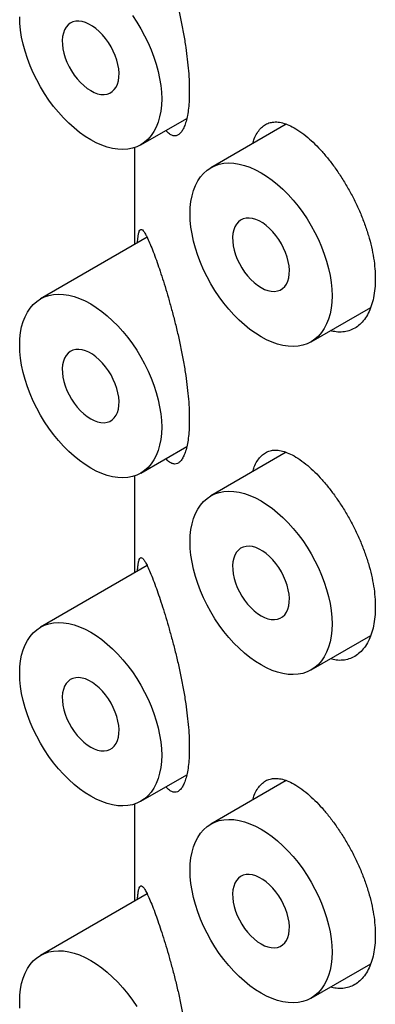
# Model space of a CAD drawing. Header units: millimetres. Extents: x 7 to 1076, y 12 to 702.
# Tile 13 of 24: x 1026.32 to 1030.75, y 165.23 to 177.48. Entities that reach past the tile are written whole.
import ezdxf

# ---------------------------------------------------------------- set-up
doc = ezdxf.new("R2010")
doc.units = ezdxf.units.MM

msp = doc.modelspace()

# ---------------------------------------------------------------- linework, layer by layer
at = {"color": 7, "linetype": 'Continuous', "lineweight": 30}
for p, q in [((1027.83, 175.919), (1028.402, 176.249)), ((1029.64, 176.178), (1028.701, 175.635)), ((1027.751, 175.884), (1027.751, 174.678)), ((1027.908, 174.769), (1026.58, 174.002)), ((1029.951, 173.47), (1030.692, 173.898)), ((1027.83, 171.837), (1028.402, 172.167)), ((1029.64, 172.095), (1028.701, 171.553)), ((1027.751, 171.801), (1027.751, 170.595)), ((1027.908, 170.686), (1026.58, 169.919)), ((1029.951, 169.387), (1030.692, 169.815)), ((1027.83, 167.754), (1028.402, 168.084)), ((1029.64, 168.012), (1028.701, 167.47)), ((1027.751, 167.719), (1027.751, 166.512)), ((1027.908, 166.603), (1026.58, 165.836)), ((1029.951, 165.305), (1030.692, 165.733))]:
    msp.add_line(p, q, dxfattribs=at)
at = {"color": 7, "linetype": 'Continuous', "lineweight": 30, "flags": 128}
for points in [[(1028.089, 176.492), (1028.086, 176.413), (1028.078, 176.338), (1028.064, 176.267), (1028.045, 176.201), (1028.021, 176.14), (1027.992, 176.084), (1027.958, 176.034), (1027.92, 175.989), (1027.877, 175.951), (1027.83, 175.919), (1027.779, 175.894), (1027.724, 175.876), (1027.667, 175.865), (1027.606, 175.861), (1027.543, 175.864), (1027.478, 175.874), (1027.411, 175.89), (1027.343, 175.914), (1027.274, 175.944), (1027.205, 175.981), (1027.135, 176.024), (1027.066, 176.074), (1026.998, 176.129), (1026.932, 176.189), (1026.866, 176.254), (1026.803, 176.324), (1026.743, 176.398), (1026.685, 176.476), (1026.631, 176.557), (1026.58, 176.641), (1026.533, 176.727), (1026.49, 176.815), (1026.451, 176.904), (1026.417, 176.993), (1026.388, 177.083), (1026.364, 177.172), (1026.345, 177.26), (1026.332, 177.346), (1026.324, 177.431), (1026.321, 177.512)], [(1027.724, 177.528), (1027.779, 177.447), (1027.83, 177.363), (1027.877, 177.277), (1027.92, 177.189), (1027.958, 177.1), (1027.992, 177.011), (1028.021, 176.921), (1028.045, 176.832), (1028.064, 176.744), (1028.078, 176.658), (1028.086, 176.573), (1028.089, 176.492)], [(1027.205, 176.594), (1027.248, 176.572), (1027.291, 176.556), (1027.332, 176.547), (1027.372, 176.546), (1027.409, 176.551), (1027.443, 176.563), (1027.473, 176.581), (1027.499, 176.606), (1027.521, 176.637), (1027.538, 176.674), (1027.55, 176.715), (1027.557, 176.761), (1027.558, 176.81), (1027.554, 176.863), (1027.545, 176.917), (1027.53, 176.973), (1027.511, 177.029), (1027.487, 177.085), (1027.459, 177.14), (1027.426, 177.192), (1027.391, 177.242), (1027.352, 177.288), (1027.312, 177.329), (1027.27, 177.366), (1027.226, 177.397), (1027.183, 177.422), (1027.14, 177.441), (1027.098, 177.453), (1027.057, 177.458), (1027.019, 177.456), (1026.983, 177.448), (1026.951, 177.433), (1026.923, 177.411), (1026.899, 177.383), (1026.879, 177.349), (1026.865, 177.31), (1026.855, 177.266), (1026.851, 177.218), (1026.853, 177.167), (1026.859, 177.114), (1026.871, 177.059), (1026.888, 177.003), (1026.91, 176.947), (1026.936, 176.891), (1026.967, 176.838), (1027, 176.787), (1027.037, 176.739), (1027.077, 176.695), (1027.118, 176.656), (1027.161, 176.622), (1027.205, 176.594)], [(1029.326, 173.532), (1029.257, 173.575), (1029.188, 173.624), (1029.12, 173.679), (1029.053, 173.74), (1028.988, 173.805), (1028.925, 173.875), (1028.864, 173.949), (1028.807, 174.027), (1028.752, 174.108), (1028.701, 174.192), (1028.654, 174.278), (1028.611, 174.366), (1028.572, 174.454), (1028.538, 174.544), (1028.509, 174.634), (1028.485, 174.723), (1028.467, 174.811), (1028.453, 174.897), (1028.445, 174.981), (1028.442, 175.063), (1028.445, 175.141), (1028.453, 175.216), (1028.467, 175.287), (1028.485, 175.353), (1028.509, 175.415), (1028.538, 175.471), (1028.572, 175.521), (1028.611, 175.565), (1028.654, 175.604), (1028.701, 175.635), (1028.752, 175.66), (1028.807, 175.678), (1028.864, 175.69), (1028.925, 175.694), (1028.988, 175.691), (1029.053, 175.681), (1029.12, 175.664), (1029.188, 175.641), (1029.257, 175.61), (1029.326, 175.573), (1029.395, 175.53), (1029.464, 175.481), (1029.532, 175.426), (1029.599, 175.366), (1029.664, 175.3), (1029.727, 175.23), (1029.788, 175.156), (1029.846, 175.079), (1029.9, 174.997), (1029.951, 174.914), (1029.998, 174.828), (1030.041, 174.74), (1030.08, 174.651), (1030.114, 174.561), (1030.143, 174.472), (1030.167, 174.383), (1030.186, 174.295), (1030.199, 174.208), (1030.207, 174.124), (1030.21, 174.042), (1030.207, 173.964), (1030.199, 173.889), (1030.186, 173.818), (1030.167, 173.752), (1030.143, 173.691), (1030.114, 173.635), (1030.08, 173.584), (1030.041, 173.54), (1029.998, 173.502), (1029.951, 173.47), (1029.9, 173.445), (1029.846, 173.427), (1029.788, 173.416), (1029.727, 173.412), (1029.664, 173.414), (1029.599, 173.424), (1029.532, 173.441), (1029.464, 173.465), (1029.395, 173.495), (1029.326, 173.532)], [(1029.326, 174.144), (1029.369, 174.122), (1029.412, 174.107), (1029.454, 174.098), (1029.493, 174.096), (1029.53, 174.102), (1029.564, 174.113), (1029.595, 174.132), (1029.621, 174.157), (1029.643, 174.188), (1029.659, 174.225), (1029.671, 174.266), (1029.678, 174.312), (1029.679, 174.361), (1029.675, 174.414), (1029.666, 174.468), (1029.652, 174.524), (1029.632, 174.58), (1029.608, 174.636), (1029.58, 174.69), (1029.548, 174.743), (1029.512, 174.792), (1029.474, 174.838), (1029.433, 174.88), (1029.391, 174.917), (1029.348, 174.948), (1029.304, 174.973), (1029.261, 174.992), (1029.219, 175.004), (1029.178, 175.009), (1029.14, 175.007), (1029.104, 174.999), (1029.072, 174.983), (1029.044, 174.962), (1029.02, 174.934), (1029, 174.9), (1028.986, 174.861), (1028.977, 174.817), (1028.973, 174.769), (1028.974, 174.718), (1028.981, 174.665), (1028.993, 174.61), (1029.01, 174.553), (1029.031, 174.497), (1029.058, 174.442), (1029.088, 174.388), (1029.122, 174.337), (1029.159, 174.29), (1029.198, 174.246), (1029.24, 174.207), (1029.283, 174.173), (1029.326, 174.144)], [(1027.205, 171.899), (1027.135, 171.942), (1027.066, 171.991), (1026.998, 172.046), (1026.932, 172.106), (1026.866, 172.172), (1026.803, 172.241), (1026.743, 172.316), (1026.685, 172.393), (1026.631, 172.474), (1026.58, 172.558), (1026.533, 172.644), (1026.49, 172.732), (1026.451, 172.821), (1026.417, 172.91), (1026.388, 173), (1026.364, 173.089), (1026.345, 173.177), (1026.332, 173.264), (1026.324, 173.348), (1026.321, 173.429), (1026.324, 173.508), (1026.332, 173.583), (1026.345, 173.654), (1026.364, 173.72), (1026.388, 173.781), (1026.417, 173.837), (1026.451, 173.888), (1026.49, 173.932), (1026.533, 173.97), (1026.58, 174.002), (1026.631, 174.027), (1026.685, 174.045), (1026.743, 174.056), (1026.803, 174.06), (1026.866, 174.057), (1026.932, 174.048), (1026.998, 174.031), (1027.066, 174.007), (1027.135, 173.977), (1027.205, 173.94), (1027.274, 173.897), (1027.343, 173.848), (1027.411, 173.793), (1027.478, 173.732), (1027.543, 173.667), (1027.606, 173.597), (1027.667, 173.523), (1027.724, 173.445), (1027.779, 173.364), (1027.83, 173.28), (1027.877, 173.194), (1027.92, 173.106), (1027.958, 173.017), (1027.992, 172.928), (1028.021, 172.838), (1028.045, 172.749), (1028.064, 172.661), (1028.078, 172.575), (1028.086, 172.491), (1028.089, 172.409), (1028.086, 172.33), (1028.078, 172.256), (1028.064, 172.185), (1028.045, 172.119), (1028.021, 172.057), (1027.992, 172.001), (1027.958, 171.951), (1027.92, 171.906), (1027.877, 171.868), (1027.83, 171.837), (1027.779, 171.812), (1027.724, 171.794), (1027.667, 171.782), (1027.606, 171.778), (1027.543, 171.781), (1027.478, 171.791), (1027.411, 171.808), (1027.343, 171.831), (1027.274, 171.862), (1027.205, 171.899)], [(1027.205, 172.511), (1027.248, 172.489), (1027.291, 172.473), (1027.332, 172.465), (1027.372, 172.463), (1027.409, 172.468), (1027.443, 172.48), (1027.473, 172.499), (1027.499, 172.524), (1027.521, 172.555), (1027.538, 172.591), (1027.55, 172.632), (1027.557, 172.678), (1027.558, 172.728), (1027.554, 172.78), (1027.545, 172.835), (1027.53, 172.89), (1027.511, 172.947), (1027.487, 173.002), (1027.459, 173.057), (1027.426, 173.109), (1027.391, 173.159), (1027.352, 173.205), (1027.312, 173.246), (1027.27, 173.283), (1027.226, 173.314), (1027.183, 173.339), (1027.14, 173.358), (1027.098, 173.37), (1027.057, 173.375), (1027.019, 173.374), (1026.983, 173.365), (1026.951, 173.35), (1026.923, 173.328), (1026.899, 173.3), (1026.879, 173.266), (1026.865, 173.227), (1026.855, 173.184), (1026.851, 173.136), (1026.853, 173.085), (1026.859, 173.031), (1026.871, 172.976), (1026.888, 172.92), (1026.91, 172.864), (1026.936, 172.809), (1026.967, 172.755), (1027, 172.704), (1027.037, 172.656), (1027.077, 172.612), (1027.118, 172.573), (1027.161, 172.539), (1027.205, 172.511)], [(1029.326, 169.449), (1029.257, 169.492), (1029.188, 169.542), (1029.12, 169.597), (1029.053, 169.657), (1028.988, 169.722), (1028.925, 169.792), (1028.864, 169.866), (1028.807, 169.944), (1028.752, 170.025), (1028.701, 170.109), (1028.654, 170.195), (1028.611, 170.283), (1028.572, 170.372), (1028.538, 170.461), (1028.509, 170.551), (1028.485, 170.64), (1028.467, 170.728), (1028.453, 170.814), (1028.445, 170.899), (1028.442, 170.98), (1028.445, 171.059), (1028.453, 171.134), (1028.467, 171.204), (1028.485, 171.271), (1028.509, 171.332), (1028.538, 171.388), (1028.572, 171.438), (1028.611, 171.483), (1028.654, 171.521), (1028.701, 171.553), (1028.752, 171.578), (1028.807, 171.596), (1028.864, 171.607), (1028.925, 171.611), (1028.988, 171.608), (1029.053, 171.598), (1029.12, 171.582), (1029.188, 171.558), (1029.257, 171.528), (1029.326, 171.491), (1029.395, 171.447), (1029.464, 171.398), (1029.532, 171.343), (1029.599, 171.283), (1029.664, 171.218), (1029.727, 171.148), (1029.788, 171.074), (1029.846, 170.996), (1029.9, 170.915), (1029.951, 170.831), (1029.998, 170.745), (1030.041, 170.657), (1030.08, 170.568), (1030.114, 170.479), (1030.143, 170.389), (1030.167, 170.3), (1030.186, 170.212), (1030.199, 170.126), (1030.207, 170.041), (1030.21, 169.96), (1030.207, 169.881), (1030.199, 169.806), (1030.186, 169.736), (1030.167, 169.669), (1030.143, 169.608), (1030.114, 169.552), (1030.08, 169.502), (1030.041, 169.457), (1029.998, 169.419), (1029.951, 169.387), (1029.9, 169.362), (1029.846, 169.344), (1029.788, 169.333), (1029.727, 169.329), (1029.664, 169.332), (1029.599, 169.342), (1029.532, 169.358), (1029.464, 169.382), (1029.395, 169.412), (1029.326, 169.449)], [(1029.326, 170.062), (1029.369, 170.04), (1029.412, 170.024), (1029.454, 170.016), (1029.493, 170.014), (1029.53, 170.019), (1029.564, 170.031), (1029.595, 170.049), (1029.621, 170.074), (1029.643, 170.105), (1029.659, 170.142), (1029.671, 170.183), (1029.678, 170.229), (1029.679, 170.279), (1029.675, 170.331), (1029.666, 170.385), (1029.652, 170.441), (1029.632, 170.497), (1029.608, 170.553), (1029.58, 170.608), (1029.548, 170.66), (1029.512, 170.71), (1029.474, 170.756), (1029.433, 170.797), (1029.391, 170.834), (1029.348, 170.865), (1029.304, 170.89), (1029.261, 170.909), (1029.219, 170.921), (1029.178, 170.926), (1029.14, 170.925), (1029.104, 170.916), (1029.072, 170.901), (1029.044, 170.879), (1029.02, 170.851), (1029, 170.817), (1028.986, 170.778), (1028.977, 170.734), (1028.973, 170.687), (1028.974, 170.636), (1028.981, 170.582), (1028.993, 170.527), (1029.01, 170.471), (1029.031, 170.415), (1029.058, 170.359), (1029.088, 170.306), (1029.122, 170.255), (1029.159, 170.207), (1029.198, 170.163), (1029.24, 170.124), (1029.283, 170.09), (1029.326, 170.062)], [(1027.205, 167.816), (1027.135, 167.859), (1027.066, 167.908), (1026.998, 167.963), (1026.932, 168.023), (1026.866, 168.089), (1026.803, 168.159), (1026.743, 168.233), (1026.685, 168.311), (1026.631, 168.392), (1026.58, 168.476), (1026.533, 168.562), (1026.49, 168.649), (1026.451, 168.738), (1026.417, 168.828), (1026.388, 168.917), (1026.364, 169.006), (1026.345, 169.094), (1026.332, 169.181), (1026.324, 169.265), (1026.321, 169.347), (1026.324, 169.425), (1026.332, 169.5), (1026.345, 169.571), (1026.364, 169.637), (1026.388, 169.699), (1026.417, 169.755), (1026.451, 169.805), (1026.49, 169.849), (1026.533, 169.887), (1026.58, 169.919), (1026.631, 169.944), (1026.685, 169.962), (1026.743, 169.973), (1026.803, 169.978), (1026.866, 169.975), (1026.932, 169.965), (1026.998, 169.948), (1027.066, 169.924), (1027.135, 169.894), (1027.205, 169.857), (1027.274, 169.814), (1027.343, 169.765), (1027.411, 169.71), (1027.478, 169.65), (1027.543, 169.584), (1027.606, 169.514), (1027.667, 169.44), (1027.724, 169.362), (1027.779, 169.281), (1027.83, 169.197), (1027.877, 169.111), (1027.92, 169.024), (1027.958, 168.935), (1027.992, 168.845), (1028.021, 168.756), (1028.045, 168.667), (1028.064, 168.579), (1028.078, 168.492), (1028.086, 168.408), (1028.089, 168.326), (1028.086, 168.248), (1028.078, 168.173), (1028.064, 168.102), (1028.045, 168.036), (1028.021, 167.975), (1027.992, 167.918), (1027.958, 167.868), (1027.92, 167.824), (1027.877, 167.786), (1027.83, 167.754), (1027.779, 167.729), (1027.724, 167.711), (1027.667, 167.7), (1027.606, 167.695), (1027.543, 167.698), (1027.478, 167.708), (1027.411, 167.725), (1027.343, 167.749), (1027.274, 167.779), (1027.205, 167.816)], [(1027.205, 168.428), (1027.248, 168.406), (1027.291, 168.391), (1027.332, 168.382), (1027.372, 168.38), (1027.409, 168.385), (1027.443, 168.397), (1027.473, 168.416), (1027.499, 168.441), (1027.521, 168.472), (1027.538, 168.508), (1027.55, 168.55), (1027.557, 168.596), (1027.558, 168.645), (1027.554, 168.697), (1027.545, 168.752), (1027.53, 168.808), (1027.511, 168.864), (1027.487, 168.92), (1027.459, 168.974), (1027.426, 169.027), (1027.391, 169.076), (1027.352, 169.122), (1027.312, 169.164), (1027.27, 169.2), (1027.226, 169.231), (1027.183, 169.257), (1027.14, 169.275), (1027.098, 169.287), (1027.057, 169.293), (1027.019, 169.291), (1026.983, 169.283), (1026.951, 169.267), (1026.923, 169.245), (1026.899, 169.217), (1026.879, 169.184), (1026.865, 169.145), (1026.855, 169.101), (1026.851, 169.053), (1026.853, 169.002), (1026.859, 168.949), (1026.871, 168.893), (1026.888, 168.837), (1026.91, 168.781), (1026.936, 168.726), (1026.967, 168.672), (1027, 168.621), (1027.037, 168.573), (1027.077, 168.53), (1027.118, 168.49), (1027.161, 168.456), (1027.205, 168.428)], [(1029.326, 165.367), (1029.257, 165.41), (1029.188, 165.459), (1029.12, 165.514), (1029.053, 165.574), (1028.988, 165.64), (1028.925, 165.71), (1028.864, 165.784), (1028.807, 165.861), (1028.752, 165.943), (1028.701, 166.026), (1028.654, 166.112), (1028.611, 166.2), (1028.572, 166.289), (1028.538, 166.379), (1028.509, 166.468), (1028.485, 166.557), (1028.467, 166.645), (1028.453, 166.732), (1028.445, 166.816), (1028.442, 166.898), (1028.445, 166.976), (1028.453, 167.051), (1028.467, 167.122), (1028.485, 167.188), (1028.509, 167.249), (1028.538, 167.305), (1028.572, 167.356), (1028.611, 167.4), (1028.654, 167.438), (1028.701, 167.47), (1028.752, 167.495), (1028.807, 167.513), (1028.864, 167.524), (1028.925, 167.528), (1028.988, 167.526), (1029.053, 167.516), (1029.12, 167.499), (1029.188, 167.475), (1029.257, 167.445), (1029.326, 167.408), (1029.395, 167.365), (1029.464, 167.316), (1029.532, 167.261), (1029.599, 167.2), (1029.664, 167.135), (1029.727, 167.065), (1029.788, 166.991), (1029.846, 166.913), (1029.9, 166.832), (1029.951, 166.748), (1029.998, 166.662), (1030.041, 166.574), (1030.08, 166.486), (1030.114, 166.396), (1030.143, 166.306), (1030.167, 166.217), (1030.186, 166.129), (1030.199, 166.043), (1030.207, 165.959), (1030.21, 165.877), (1030.207, 165.799), (1030.199, 165.724), (1030.186, 165.653), (1030.167, 165.587), (1030.143, 165.525), (1030.114, 165.469), (1030.08, 165.419), (1030.041, 165.375), (1029.998, 165.336), (1029.951, 165.305), (1029.9, 165.28), (1029.846, 165.262), (1029.788, 165.25), (1029.727, 165.246), (1029.664, 165.249), (1029.599, 165.259), (1029.532, 165.276), (1029.464, 165.299), (1029.395, 165.33), (1029.326, 165.367)], [(1029.326, 165.979), (1029.369, 165.957), (1029.412, 165.942), (1029.454, 165.933), (1029.493, 165.931), (1029.53, 165.936), (1029.564, 165.948), (1029.595, 165.967), (1029.621, 165.992), (1029.643, 166.023), (1029.659, 166.059), (1029.671, 166.101), (1029.678, 166.146), (1029.679, 166.196), (1029.675, 166.248), (1029.666, 166.303), (1029.652, 166.358), (1029.632, 166.415), (1029.608, 166.47), (1029.58, 166.525), (1029.548, 166.577), (1029.512, 166.627), (1029.474, 166.673), (1029.433, 166.714), (1029.391, 166.751), (1029.348, 166.782), (1029.304, 166.807), (1029.261, 166.826), (1029.219, 166.838), (1029.178, 166.843), (1029.14, 166.842), (1029.104, 166.833), (1029.072, 166.818), (1029.044, 166.796), (1029.02, 166.768), (1029, 166.734), (1028.986, 166.695), (1028.977, 166.652), (1028.973, 166.604), (1028.974, 166.553), (1028.981, 166.499), (1028.993, 166.444), (1029.01, 166.388), (1029.031, 166.332), (1029.058, 166.277), (1029.088, 166.223), (1029.122, 166.172), (1029.159, 166.124), (1029.198, 166.08), (1029.24, 166.041), (1029.283, 166.007), (1029.326, 165.979)], [(1026.324, 165.182), (1026.321, 165.264), (1026.324, 165.343), (1026.332, 165.417), (1026.345, 165.488), (1026.364, 165.554), (1026.388, 165.616), (1026.417, 165.672), (1026.451, 165.722), (1026.49, 165.767), (1026.533, 165.805), (1026.58, 165.836), (1026.631, 165.861), (1026.685, 165.879), (1026.743, 165.891), (1026.803, 165.895), (1026.866, 165.892), (1026.932, 165.882), (1026.998, 165.865), (1027.066, 165.842), (1027.135, 165.811), (1027.205, 165.774), (1027.274, 165.731), (1027.343, 165.682), (1027.411, 165.627), (1027.478, 165.567), (1027.543, 165.502), (1027.606, 165.432), (1027.667, 165.357), (1027.724, 165.28), (1027.779, 165.199)]]:
    msp.add_lwpolyline(points, dxfattribs=at)
at = {"color": 7, "linetype": 'Continuous', "lineweight": 30}
for points, knots in [([(1028.014, 178.592), (1028.026, 178.557), (1028.05, 178.488), (1028.09, 178.37), (1028.131, 178.24), (1028.172, 178.101), (1028.213, 177.954), (1028.254, 177.799), (1028.293, 177.638), (1028.329, 177.471), (1028.362, 177.301), (1028.389, 177.138), (1028.409, 176.982), (1028.424, 176.838), (1028.432, 176.705), (1028.434, 176.585), (1028.432, 176.476), (1028.424, 176.374), (1028.411, 176.284), (1028.393, 176.208), (1028.371, 176.144), (1028.346, 176.094), (1028.317, 176.058), (1028.285, 176.036), (1028.251, 176.029), (1028.214, 176.037), (1028.177, 176.06), (1028.153, 176.087), (1028.142, 176.099)], [0, 0, 0, 0, 0.042999, 0.086199, 0.12937, 0.172329, 0.214282, 0.256351, 0.298276, 0.340443, 0.382766, 0.424904, 0.462509, 0.500251, 0.537847, 0.570256, 0.605027, 0.639916, 0.674692, 0.709407, 0.744231, 0.778957, 0.814816, 0.850777, 0.886651, 0.925872, 0.9652, 1, 1, 1, 1]), ([(1029.223, 175.937), (1029.229, 175.957), (1029.244, 176.005), (1029.276, 176.067), (1029.318, 176.125), (1029.367, 176.167), (1029.423, 176.194), (1029.487, 176.206), (1029.557, 176.203), (1029.633, 176.183), (1029.717, 176.146), (1029.809, 176.091), (1029.875, 176.038), (1029.908, 176.011)], [0, 0, 0, 0, 0.06218, 0.150591, 0.2387431, 0.3289707, 0.4194704, 0.5097101, 0.6034506, 0.6974808, 0.7912213, 0.8956125, 1, 1, 1, 1]), ([(1029.908, 176.011), (1029.937, 175.985), (1029.997, 175.932), (1030.086, 175.837), (1030.175, 175.732), (1030.261, 175.616), (1030.345, 175.49), (1030.423, 175.358), (1030.496, 175.221), (1030.561, 175.079), (1030.617, 174.936), (1030.665, 174.792), (1030.703, 174.65), (1030.73, 174.511), (1030.746, 174.377), (1030.751, 174.25), (1030.746, 174.129), (1030.729, 174.016), (1030.701, 173.913), (1030.663, 173.823), (1030.615, 173.746), (1030.558, 173.683), (1030.494, 173.636), (1030.422, 173.604), (1030.345, 173.589), (1030.267, 173.589), (1030.214, 173.602), (1030.19, 173.608)], [0, 0, 0, 0, 0.040772, 0.081671, 0.122439, 0.163235, 0.204164, 0.244958, 0.28528, 0.325731, 0.366052, 0.406118, 0.446312, 0.486378, 0.525607, 0.564837, 0.604888, 0.645066, 0.685117, 0.725168, 0.765347, 0.805399, 0.845436, 0.885602, 0.925641, 0.965738, 1, 1, 1, 1]), ([(1027.787, 174.699), (1027.788, 174.702), (1027.789, 174.727), (1027.793, 174.762), (1027.8, 174.811), (1027.81, 174.847), (1027.823, 174.867), (1027.839, 174.869), (1027.858, 174.854), (1027.881, 174.822), (1027.907, 174.773), (1027.938, 174.705), (1027.974, 174.618), (1028, 174.545), (1028.014, 174.509)], [0, 0, 0, 0, 0.008359, 0.0746, 0.140695, 0.231131, 0.321898, 0.412439, 0.504463, 0.596704, 0.688761, 0.792426, 0.896349, 1, 1, 1, 1]), ([(1028.014, 174.509), (1028.026, 174.475), (1028.05, 174.406), (1028.09, 174.287), (1028.131, 174.158), (1028.172, 174.019), (1028.213, 173.871), (1028.254, 173.717), (1028.293, 173.555), (1028.329, 173.388), (1028.362, 173.219), (1028.389, 173.055), (1028.409, 172.9), (1028.424, 172.755), (1028.432, 172.623), (1028.434, 172.502), (1028.432, 172.393), (1028.424, 172.292), (1028.411, 172.202), (1028.393, 172.125), (1028.371, 172.062), (1028.346, 172.011), (1028.317, 171.975), (1028.285, 171.953), (1028.251, 171.946), (1028.214, 171.955), (1028.177, 171.977), (1028.153, 172.004), (1028.142, 172.017)], [0, 0, 0, 0, 0.042999, 0.086199, 0.12937, 0.172329, 0.214282, 0.256351, 0.298276, 0.340443, 0.382766, 0.424904, 0.462509, 0.500251, 0.537847, 0.570256, 0.605027, 0.639916, 0.674692, 0.709407, 0.744231, 0.778957, 0.814816, 0.850777, 0.886651, 0.925872, 0.9652, 1, 1, 1, 1]), ([(1029.223, 171.854), (1029.229, 171.874), (1029.244, 171.923), (1029.276, 171.985), (1029.318, 172.042), (1029.367, 172.084), (1029.423, 172.111), (1029.487, 172.124), (1029.557, 172.12), (1029.633, 172.1), (1029.717, 172.063), (1029.809, 172.008), (1029.875, 171.955), (1029.908, 171.929)], [0, 0, 0, 0, 0.06218, 0.150591, 0.238743, 0.328971, 0.41947, 0.50971, 0.603451, 0.697481, 0.791221, 0.895612, 1, 1, 1, 1]), ([(1029.908, 171.929), (1029.937, 171.902), (1029.997, 171.85), (1030.086, 171.755), (1030.175, 171.649), (1030.261, 171.533), (1030.345, 171.408), (1030.423, 171.276), (1030.496, 171.138), (1030.561, 170.997), (1030.617, 170.853), (1030.665, 170.71), (1030.703, 170.567), (1030.73, 170.428), (1030.746, 170.295), (1030.751, 170.167), (1030.746, 170.046), (1030.729, 169.933), (1030.701, 169.831), (1030.663, 169.741), (1030.615, 169.664), (1030.558, 169.601), (1030.494, 169.553), (1030.422, 169.521), (1030.345, 169.506), (1030.267, 169.506), (1030.214, 169.519), (1030.19, 169.525)], [0, 0, 0, 0, 0.040772, 0.081671, 0.122439, 0.163235, 0.204164, 0.244958, 0.28528, 0.325731, 0.366052, 0.406118, 0.446312, 0.486378, 0.525607, 0.564837, 0.604888, 0.645066, 0.685117, 0.725168, 0.765347, 0.805399, 0.845436, 0.885602, 0.925641, 0.965738, 1, 1, 1, 1]), ([(1027.787, 170.616), (1027.788, 170.619), (1027.789, 170.644), (1027.793, 170.68), (1027.8, 170.728), (1027.81, 170.764), (1027.823, 170.784), (1027.839, 170.786), (1027.858, 170.771), (1027.881, 170.739), (1027.907, 170.691), (1027.938, 170.622), (1027.974, 170.535), (1028, 170.462), (1028.014, 170.426)], [0, 0, 0, 0, 0.008359, 0.0746, 0.140695, 0.231131, 0.321898, 0.412439, 0.504463, 0.596704, 0.688761, 0.792426, 0.896349, 1, 1, 1, 1]), ([(1028.014, 170.426), (1028.026, 170.392), (1028.05, 170.323), (1028.09, 170.204), (1028.131, 170.075), (1028.172, 169.936), (1028.213, 169.788), (1028.254, 169.634), (1028.293, 169.473), (1028.329, 169.306), (1028.362, 169.136), (1028.389, 168.972), (1028.409, 168.817), (1028.424, 168.672), (1028.432, 168.54), (1028.434, 168.419), (1028.432, 168.31), (1028.424, 168.209), (1028.411, 168.119), (1028.393, 168.042), (1028.371, 167.979), (1028.346, 167.928), (1028.317, 167.892), (1028.285, 167.871), (1028.251, 167.863), (1028.214, 167.872), (1028.177, 167.895), (1028.153, 167.921), (1028.142, 167.934)], [0, 0, 0, 0, 0.042999, 0.086199, 0.12937, 0.172329, 0.214282, 0.256351, 0.298276, 0.340443, 0.382766, 0.424904, 0.462509, 0.500251, 0.537847, 0.570256, 0.605027, 0.639916, 0.674692, 0.709407, 0.744231, 0.778957, 0.814816, 0.850777, 0.886651, 0.925872, 0.9652, 1, 1, 1, 1]), ([(1029.223, 167.771), (1029.229, 167.791), (1029.244, 167.84), (1029.276, 167.902), (1029.318, 167.959), (1029.367, 168.001), (1029.423, 168.029), (1029.487, 168.041), (1029.557, 168.037), (1029.633, 168.018), (1029.717, 167.981), (1029.809, 167.926), (1029.875, 167.872), (1029.908, 167.846)], [0, 0, 0, 0, 0.06218, 0.150591, 0.238743, 0.328971, 0.41947, 0.50971, 0.603451, 0.697481, 0.791221, 0.895612, 1, 1, 1, 1]), ([(1029.908, 167.846), (1029.937, 167.82), (1029.997, 167.767), (1030.086, 167.672), (1030.175, 167.567), (1030.261, 167.45), (1030.345, 167.325), (1030.423, 167.193), (1030.496, 167.055), (1030.561, 166.914), (1030.617, 166.771), (1030.665, 166.627), (1030.703, 166.484), (1030.73, 166.345), (1030.746, 166.212), (1030.751, 166.084), (1030.746, 165.963), (1030.729, 165.85), (1030.701, 165.748), (1030.663, 165.658), (1030.615, 165.581), (1030.558, 165.518), (1030.494, 165.471), (1030.422, 165.439), (1030.345, 165.423), (1030.267, 165.424), (1030.214, 165.437), (1030.19, 165.443)], [0, 0, 0, 0, 0.040772, 0.081671, 0.122439, 0.163235, 0.204164, 0.244958, 0.28528, 0.325731, 0.366052, 0.406118, 0.446312, 0.486378, 0.525607, 0.564837, 0.604888, 0.645066, 0.685117, 0.725168, 0.765347, 0.805399, 0.845436, 0.885602, 0.925641, 0.965738, 1, 1, 1, 1]), ([(1027.787, 166.534), (1027.788, 166.536), (1027.789, 166.561), (1027.793, 166.597), (1027.8, 166.646), (1027.81, 166.681), (1027.823, 166.701), (1027.839, 166.704), (1027.858, 166.688), (1027.881, 166.657), (1027.907, 166.608), (1027.938, 166.54), (1027.974, 166.452), (1028, 166.38), (1028.014, 166.344)], [0, 0, 0, 0, 0.008359, 0.0746, 0.140695, 0.231131, 0.321898, 0.412439, 0.504463, 0.596704, 0.688761, 0.792426, 0.896349, 1, 1, 1, 1]), ([(1028.014, 166.344), (1028.026, 166.309), (1028.05, 166.24), (1028.09, 166.121), (1028.131, 165.992), (1028.172, 165.853), (1028.213, 165.706), (1028.254, 165.551), (1028.293, 165.39), (1028.329, 165.223), (1028.362, 165.053), (1028.389, 164.889), (1028.409, 164.734), (1028.424, 164.589), (1028.432, 164.457), (1028.434, 164.337), (1028.432, 164.227), (1028.424, 164.126), (1028.411, 164.036), (1028.393, 163.96), (1028.371, 163.896), (1028.346, 163.846), (1028.317, 163.81), (1028.285, 163.788), (1028.251, 163.78), (1028.214, 163.789), (1028.177, 163.812), (1028.153, 163.839), (1028.142, 163.851)], [0, 0, 0, 0, 0.042999, 0.086199, 0.12937, 0.172329, 0.214282, 0.256351, 0.298276, 0.340443, 0.382766, 0.424904, 0.462509, 0.500251, 0.537847, 0.570256, 0.605027, 0.639916, 0.674692, 0.709407, 0.744231, 0.778957, 0.814816, 0.850777, 0.886651, 0.925872, 0.9652, 1, 1, 1, 1])]:
    msp.add_open_spline(points, degree=3, knots=knots, dxfattribs=at)

doc.saveas('drawing.dxf')
